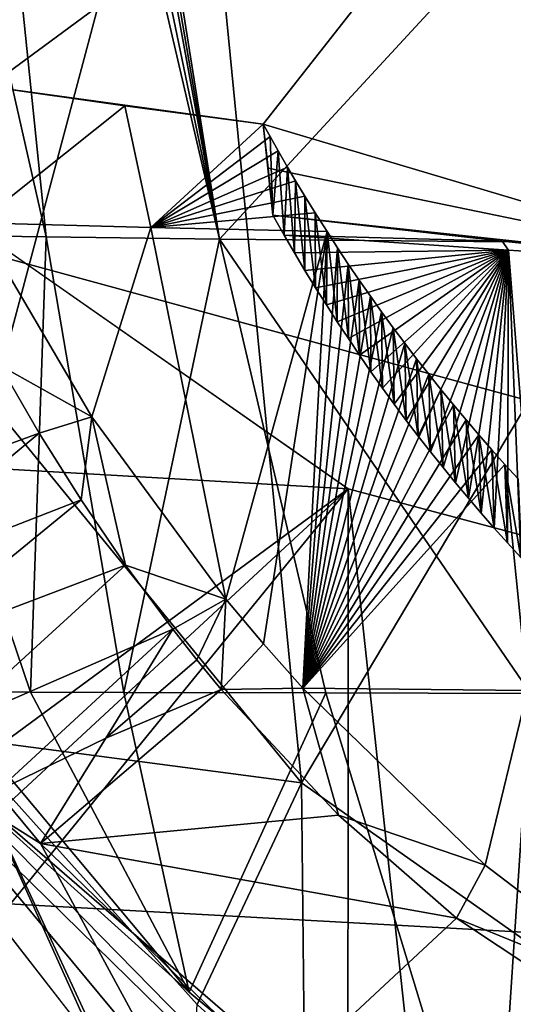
# Model space of a CAD drawing. Header units: millimetres. Extents: x -150 to 308, y -116 to 257.
# Tile 48 of 147: x 239.17 to 240.98, y 119.06 to 122.67. Entities that reach past the tile are written whole.
import ezdxf

# ---------------------------------------------------------------- set-up
doc = ezdxf.new("R2010")
doc.units = ezdxf.units.MM
doc.header["$LTSCALE"] = 81.481481
for name, color, linetype in [('184', 7, 'CONTINUOUS'), ('228', 7, 'CONTINUOUS'), ('230', 7, 'CONTINUOUS'), ('231', 7, 'CONTINUOUS'), ('245', 7, 'CONTINUOUS'), ('246', 7, 'CONTINUOUS'), ('249', 7, 'CONTINUOUS'), ('259', 7, 'CONTINUOUS'), ('263', 7, 'CONTINUOUS'), ('352', 7, 'CONTINUOUS'), ('358', 7, 'CONTINUOUS'), ('361', 7, 'CONTINUOUS'), ('415', 7, 'CONTINUOUS'), ('419', 7, 'CONTINUOUS'), ('421', 7, 'CONTINUOUS'), ('422', 7, 'CONTINUOUS'), ('423', 7, 'CONTINUOUS'), ('426', 7, 'CONTINUOUS'), ('501', 7, 'CONTINUOUS'), ('502', 7, 'CONTINUOUS'), ('503', 7, 'CONTINUOUS'), ('506', 7, 'CONTINUOUS'), ('515', 7, 'CONTINUOUS'), ('519', 7, 'CONTINUOUS'), ('520', 7, 'CONTINUOUS'), ('521', 7, 'CONTINUOUS'), ('522', 7, 'CONTINUOUS'), ('679', 7, 'CONTINUOUS')]:
    doc.layers.add(name, color=color, linetype=linetype)

msp = doc.modelspace()

# ---------------------------------------------------------------- linework, layer by layer
at = {"layer": '184', "linetype": 'CONTINUOUS'}
msp.add_3dface([(237.9142, 118.1559, -32.2546), (239.5416, 118.1642, -31.3894), (238.6711, 119.129, -31.8267), (237.9142, 118.1559, -32.2546)], dxfattribs=at)
at = {"layer": '228', "linetype": 'CONTINUOUS'}
msp.add_3dface([(233.472, 123.337, -52.8207), (250.1192, 125.5284, -55.1475), (250.1178, 122.4014, -55.1855), (233.472, 123.337, -52.8207)], dxfattribs=at)
at = {"layer": '230', "linetype": 'CONTINUOUS'}
for points in [[(233.6536, 119.728, -52.8363), (233.472, 123.337, -52.8207), (250.0005, 118.8276, -55.2137), (233.6536, 119.728, -52.8363)], [(233.472, 123.337, -52.8207), (250.1178, 122.4014, -55.1855), (250.0005, 118.8276, -55.2137), (233.472, 123.337, -52.8207)]]:
    msp.add_3dface(points, dxfattribs=at)
at = {"layer": '231', "linetype": 'CONTINUOUS'}
msp.add_3dface([(233.6536, 119.728, -52.8363), (250.0005, 118.8276, -55.2137), (233.6907, 117.991, -52.8435), (233.6536, 119.728, -52.8363)], dxfattribs=at)
at = {"layer": '245', "linetype": 'CONTINUOUS'}
for points in [[(238.6711, 119.129, -31.8267), (239.5416, 118.1642, -31.3894), (238.0901, 120.2524, -32.2168), (238.6711, 119.129, -31.8267)], [(238.0901, 120.2524, -32.2168), (239.5416, 118.1642, -31.3894), (239.6417, 118.2598, -31.4039), (238.0901, 120.2524, -32.2168)], [(238.0901, 120.2524, -32.2168), (239.6417, 118.2598, -31.4039), (239.7243, 118.2918, -31.5113), (238.0901, 120.2524, -32.2168)], [(238.0901, 120.2524, -32.2168), (239.7243, 118.2918, -31.5113), (238.8872, 119.2291, -31.9448), (238.0901, 120.2524, -32.2168)]]:
    msp.add_3dface(points, dxfattribs=at)
at = {"layer": '246', "linetype": 'CONTINUOUS'}
for points in [[(238.8872, 119.2291, -31.9448), (239.7243, 118.2918, -31.5113), (238.9366, 120.0365, -35.4774), (238.8872, 119.2291, -31.9448)], [(239.7243, 118.2918, -31.5113), (239.7643, 118.2531, -31.4918), (238.9366, 120.0365, -35.4774), (239.7243, 118.2918, -31.5113)], [(239.7643, 118.2531, -31.4918), (239.8176, 119.057, -34.9786), (238.9366, 120.0365, -35.4774), (239.7643, 118.2531, -31.4918)]]:
    msp.add_3dface(points, dxfattribs=at)
at = {"layer": '249', "linetype": 'CONTINUOUS'}
for points in [[(239.0638, 121.2622, -35.9758), (238.9366, 120.0365, -35.4774), (240.202, 119.8706, -35.3999), (239.0638, 121.2622, -35.9758)], [(238.9366, 120.0365, -35.4774), (239.8176, 119.057, -34.9786), (240.202, 119.8706, -35.3999), (238.9366, 120.0365, -35.4774)], [(239.8176, 119.057, -34.9786), (240.214, 118.6957, -34.7637), (240.202, 119.8706, -35.3999), (239.8176, 119.057, -34.9786)], [(240.202, 119.8706, -35.3999), (240.214, 118.6957, -34.7637), (242.2181, 118.4502, -34.6055), (240.202, 119.8706, -35.3999)]]:
    msp.add_3dface(points, dxfattribs=at)
at = {"layer": '259', "linetype": 'CONTINUOUS'}
for points in [[(238.3536, 126.051, -51.006), (239.0638, 121.2622, -35.9758), (239.7958, 124.0047, -51.2708), (238.3536, 126.051, -51.006)], [(239.0638, 121.2622, -35.9758), (240.202, 119.8706, -35.3999), (239.7958, 124.0047, -51.2708), (239.0638, 121.2622, -35.9758)], [(239.7958, 124.0047, -51.2708), (240.202, 119.8706, -35.3999), (241.8454, 122.6296, -51.6026), (239.7958, 124.0047, -51.2708)], [(240.202, 119.8706, -35.3999), (242.2181, 118.4502, -34.6055), (241.8454, 122.6296, -51.6026), (240.202, 119.8706, -35.3999)]]:
    msp.add_3dface(points, dxfattribs=at)
at = {"layer": '263', "linetype": 'CONTINUOUS'}
for points in [[(238.3536, 126.051, -51.006), (239.7958, 124.0047, -51.2708), (241.8454, 122.6296, -51.6026), (238.3536, 126.051, -51.006)], [(238.3536, 126.051, -51.006), (241.8454, 122.6296, -51.6026), (250.0098, 122.3777, -52.1857), (238.3536, 126.051, -51.006)], [(250.0569, 125.479, -52.148), (238.3536, 126.051, -51.006), (250.0098, 122.3777, -52.1857), (250.0569, 125.479, -52.148)]]:
    msp.add_3dface(points, dxfattribs=at)
at = {"layer": '352', "linetype": 'CONTINUOUS'}
msp.add_3dface([(240.3714, 117.7174, -37.3602), (238.7304, 32.7, -40.4743), (239.0832, 119.368, -40.5502), (240.3714, 117.7174, -37.3602)], dxfattribs=at)
at = {"layer": '358', "linetype": 'CONTINUOUS'}
for points in [[(238.41, 77.4335, -50.5984), (249.9325, 32.7, -52.7569), (238.5992, 122.1877, -50.4673), (238.41, 77.4335, -50.5984)], [(238.5992, 122.1877, -50.4673), (249.9325, 32.7, -52.7569), (240.3723, 120.9492, -51.0339), (238.5992, 122.1877, -50.4673)], [(240.3723, 120.9492, -51.0339), (249.9325, 32.7, -52.7569), (242.5237, 120.3768, -51.5807), (240.3723, 120.9492, -51.0339)]]:
    msp.add_3dface(points, dxfattribs=at)
at = {"layer": '361', "linetype": 'CONTINUOUS'}
for points in [[(238.5992, 122.1877, -50.4673), (240.3723, 120.9492, -51.0339), (238.7158, 121.0453, -46.1573), (238.5992, 122.1877, -50.4673)], [(240.3723, 120.9492, -51.0339), (238.9002, 119.8668, -41.947), (238.7158, 121.0453, -46.1573), (240.3723, 120.9492, -51.0339)], [(238.9002, 119.8668, -41.947), (240.3723, 120.9492, -51.0339), (238.962, 119.6458, -41.2593), (238.9002, 119.8668, -41.947)], [(240.3723, 120.9492, -51.0339), (239.0832, 119.368, -40.5502), (238.962, 119.6458, -41.2593), (240.3723, 120.9492, -51.0339)], [(240.3714, 117.7174, -37.3602), (239.0832, 119.368, -40.5502), (240.3723, 120.9492, -51.0339), (240.3714, 117.7174, -37.3602)], [(240.3714, 117.7174, -37.3602), (240.3723, 120.9492, -51.0339), (242.5237, 120.3768, -51.5807), (240.3714, 117.7174, -37.3602)], [(242.5237, 116.4023, -34.7675), (240.3714, 117.7174, -37.3602), (242.5237, 120.3768, -51.5807), (242.5237, 116.4023, -34.7675)]]:
    msp.add_3dface(points, dxfattribs=at)
at = {"layer": '415', "linetype": 'CONTINUOUS'}
for points in [[(239.0824, 119.8396, -33.4346), (239.2418, 119.6473, -33.369), (238.7313, 119.9689, -32.1438), (239.0824, 119.8396, -33.4346)], [(238.7313, 119.9689, -32.1438), (239.2418, 119.6473, -33.369), (239.7001, 118.804, -31.7101), (238.7313, 119.9689, -32.1438)], [(239.2418, 119.6473, -33.369), (240.1347, 118.7828, -33.1576), (239.7001, 118.804, -31.7101), (239.2418, 119.6473, -33.369)]]:
    msp.add_3dface(points, dxfattribs=at)
at = {"layer": '419', "linetype": 'CONTINUOUS'}
for points in [[(239.7286, 120.4341, -33.3109), (239.8162, 120.3224, -33.2687), (239.482, 120.034, -33.3366), (239.7286, 120.4341, -33.3109)], [(239.8162, 120.3224, -33.2687), (239.906, 120.2131, -33.23), (239.482, 120.034, -33.3366), (239.8162, 120.3224, -33.2687)], [(240.3372, 119.7516, -33.0956), (239.2418, 119.6473, -33.369), (239.906, 120.2131, -33.23), (240.3372, 119.7516, -33.0956)], [(239.906, 120.2131, -33.23), (239.2418, 119.6473, -33.369), (239.482, 120.034, -33.3366), (239.906, 120.2131, -33.23)], [(240.7709, 119.3735, -33.0252), (239.2418, 119.6473, -33.369), (240.3372, 119.7516, -33.0956), (240.7709, 119.3735, -33.0252)], [(240.1347, 118.7828, -33.1576), (239.2418, 119.6473, -33.369), (240.7709, 119.3735, -33.0252), (240.1347, 118.7828, -33.1576)], [(241.54, 118.863, -33.0061), (240.1347, 118.7828, -33.1576), (240.7709, 119.3735, -33.0252), (241.54, 118.863, -33.0061)]]:
    msp.add_3dface(points, dxfattribs=at)
at = {"layer": '421', "linetype": 'CONTINUOUS'}
for points in [[(240.062, 120.3807, -34.4908), (239.906, 120.2131, -33.23), (239.9235, 120.5453, -34.5638), (240.062, 120.3807, -34.4908)], [(240.2062, 120.2186, -34.4161), (239.906, 120.2131, -33.23), (240.062, 120.3807, -34.4908), (240.2062, 120.2186, -34.4161)], [(240.3372, 119.7516, -33.0956), (239.906, 120.2131, -33.23), (240.2062, 120.2186, -34.4161), (240.3372, 119.7516, -33.0956)], [(240.8767, 119.5689, -34.0841), (240.3372, 119.7516, -33.0956), (240.2062, 120.2186, -34.4161), (240.8767, 119.5689, -34.0841)], [(240.7709, 119.3735, -33.0252), (240.3372, 119.7516, -33.0956), (240.8767, 119.5689, -34.0841), (240.7709, 119.3735, -33.0252)], [(241.5467, 119.0581, -33.7785), (240.7709, 119.3735, -33.0252), (240.8767, 119.5689, -34.0841), (241.5467, 119.0581, -33.7785)], [(241.54, 118.863, -33.0061), (240.7709, 119.3735, -33.0252), (241.5467, 119.0581, -33.7785), (241.54, 118.863, -33.0061)]]:
    msp.add_3dface(points, dxfattribs=at)
at = {"layer": '422', "linetype": 'CONTINUOUS'}
for points in [[(239.0126, 121.9263, -35.0699), (239.4313, 121.2144, -34.8317), (239.0927, 121.402, -33.644), (239.0126, 121.9263, -35.0699)], [(239.0927, 121.402, -33.644), (239.4313, 121.2144, -34.8317), (239.2372, 121.1539, -33.5666), (239.0927, 121.402, -33.644)], [(239.2372, 121.1539, -33.5666), (239.4313, 121.2144, -34.8317), (239.3914, 120.9094, -33.4851), (239.2372, 121.1539, -33.5666)], [(239.3914, 120.9094, -33.4851), (239.4313, 121.2144, -34.8317), (239.5552, 120.6694, -33.3998), (239.3914, 120.9094, -33.4851)], [(239.4313, 121.2144, -34.8317), (239.9235, 120.5453, -34.5638), (239.5552, 120.6694, -33.3998), (239.4313, 121.2144, -34.8317)], [(239.9235, 120.5453, -34.5638), (239.7286, 120.4341, -33.3109), (239.5552, 120.6694, -33.3998), (239.9235, 120.5453, -34.5638)], [(239.8162, 120.3224, -33.2687), (239.7286, 120.4341, -33.3109), (239.9235, 120.5453, -34.5638), (239.8162, 120.3224, -33.2687)], [(239.906, 120.2131, -33.23), (239.8162, 120.3224, -33.2687), (239.9235, 120.5453, -34.5638), (239.906, 120.2131, -33.23)]]:
    msp.add_3dface(points, dxfattribs=at)
at = {"layer": '423', "linetype": 'CONTINUOUS'}
for points in [[(239.4313, 121.2144, -34.8317), (239.0126, 121.9263, -35.0699), (239.6476, 121.9097, -34.7046), (239.4313, 121.2144, -34.8317)], [(239.9235, 120.5453, -34.5638), (239.4313, 121.2144, -34.8317), (239.6476, 121.9097, -34.7046), (239.9235, 120.5453, -34.5638)], [(240.2952, 121.8942, -34.3609), (239.9235, 120.5453, -34.5638), (239.6476, 121.9097, -34.7046), (240.2952, 121.8942, -34.3609)], [(240.062, 120.3807, -34.4908), (239.9235, 120.5453, -34.5638), (240.2952, 121.8942, -34.3609), (240.062, 120.3807, -34.4908)], [(240.2062, 120.2186, -34.4161), (240.062, 120.3807, -34.4908), (240.2952, 121.8942, -34.3609), (240.2062, 120.2186, -34.4161)], [(240.334, 121.8343, -34.3415), (240.2062, 120.2186, -34.4161), (240.2952, 121.8942, -34.3609), (240.334, 121.8343, -34.3415)], [(240.3735, 121.7749, -34.3219), (240.2062, 120.2186, -34.4161), (240.334, 121.8343, -34.3415), (240.3735, 121.7749, -34.3219)], [(240.4137, 121.7159, -34.302), (240.2062, 120.2186, -34.4161), (240.3735, 121.7749, -34.3219), (240.4137, 121.7159, -34.302)], [(240.4545, 121.6573, -34.2818), (240.2062, 120.2186, -34.4161), (240.4137, 121.7159, -34.302), (240.4545, 121.6573, -34.2818)], [(240.496, 121.5991, -34.2615), (240.2062, 120.2186, -34.4161), (240.4545, 121.6573, -34.2818), (240.496, 121.5991, -34.2615)], [(240.5382, 121.5413, -34.2408), (240.2062, 120.2186, -34.4161), (240.496, 121.5991, -34.2615), (240.5382, 121.5413, -34.2408)], [(240.581, 121.484, -34.22), (240.2062, 120.2186, -34.4161), (240.5382, 121.5413, -34.2408), (240.581, 121.484, -34.22)], [(240.6246, 121.427, -34.1989), (240.2062, 120.2186, -34.4161), (240.581, 121.484, -34.22), (240.6246, 121.427, -34.1989)], [(240.6688, 121.3705, -34.1776), (240.2062, 120.2186, -34.4161), (240.6246, 121.427, -34.1989), (240.6688, 121.3705, -34.1776)], [(240.7138, 121.3143, -34.156), (240.2062, 120.2186, -34.4161), (240.6688, 121.3705, -34.1776), (240.7138, 121.3143, -34.156)], [(240.7595, 121.2584, -34.1342), (240.2062, 120.2186, -34.4161), (240.7138, 121.3143, -34.156), (240.7595, 121.2584, -34.1342)], [(240.806, 121.2029, -34.1122), (240.2062, 120.2186, -34.4161), (240.7595, 121.2584, -34.1342), (240.806, 121.2029, -34.1122)], [(240.8531, 121.1478, -34.0899), (240.2062, 120.2186, -34.4161), (240.806, 121.2029, -34.1122), (240.8531, 121.1478, -34.0899)], [(240.9008, 121.0933, -34.0675), (240.2062, 120.2186, -34.4161), (240.8531, 121.1478, -34.0899), (240.9008, 121.0933, -34.0675)], [(240.9491, 121.0393, -34.045), (240.2062, 120.2186, -34.4161), (240.9008, 121.0933, -34.0675), (240.9491, 121.0393, -34.045)], [(240.2062, 120.2186, -34.4161), (240.9491, 121.0393, -34.045), (241.0313, 120.2095, -34.0092), (240.2062, 120.2186, -34.4161)], [(240.9491, 121.0393, -34.045), (240.9978, 120.9861, -34.0224), (241.0313, 120.2095, -34.0092), (240.9491, 121.0393, -34.045)]]:
    msp.add_3dface(points, dxfattribs=at)
at = {"layer": '426', "linetype": 'CONTINUOUS'}
for points in [[(240.8767, 119.5689, -34.0841), (240.2062, 120.2186, -34.4161), (241.0313, 120.2095, -34.0092), (240.8767, 119.5689, -34.0841)], [(241.5467, 119.0581, -33.7785), (240.8767, 119.5689, -34.0841), (241.0313, 120.2095, -34.0092), (241.5467, 119.0581, -33.7785)]]:
    msp.add_3dface(points, dxfattribs=at)
at = {"layer": '501', "linetype": 'CONTINUOUS'}
for points in [[(244.4308, 126.7701, -29.6332), (239.1227, 126.7529, -31.429), (239.9002, 121.8661, -31.2219), (244.4308, 126.7701, -29.6332)], [(244.8431, 121.8209, -29.5819), (244.4308, 126.7701, -29.6332), (239.9002, 121.8661, -31.2219), (244.8431, 121.8209, -29.5819)], [(238.7615, 126.7513, -31.6003), (238.1585, 126.7484, -31.9016), (239.2629, 121.8743, -31.5231), (238.7615, 126.7513, -31.6003)], [(239.2629, 121.8743, -31.5231), (238.1585, 126.7484, -31.9016), (238.6343, 121.8831, -31.8427), (239.2629, 121.8743, -31.5231)], [(238.8806, 126.7518, -31.5431), (238.7615, 126.7513, -31.6003), (239.9002, 121.8661, -31.2219), (238.8806, 126.7518, -31.5431)], [(239.9002, 121.8661, -31.2219), (238.7615, 126.7513, -31.6003), (239.2629, 121.8743, -31.5231), (239.9002, 121.8661, -31.2219)], [(239, 126.7524, -31.4864), (238.8806, 126.7518, -31.5431), (239.9002, 121.8661, -31.2219), (239, 126.7524, -31.4864)], [(239.0613, 126.7526, -31.4577), (239, 126.7524, -31.4864), (239.9002, 121.8661, -31.2219), (239.0613, 126.7526, -31.4577)], [(239.1227, 126.7529, -31.429), (239.0613, 126.7526, -31.4577), (239.9002, 121.8661, -31.2219), (239.1227, 126.7529, -31.429)]]:
    msp.add_3dface(points, dxfattribs=at)
at = {"layer": '502', "linetype": 'CONTINUOUS'}
for points in [[(239.2629, 121.8743, -31.5231), (238.6343, 121.8831, -31.8427), (239.2054, 120.2035, -31.5601), (239.2629, 121.8743, -31.5231)], [(239.2054, 120.2035, -31.5601), (238.6343, 121.8831, -31.8427), (238.8645, 120.2044, -31.7325), (239.2054, 120.2035, -31.5601)], [(239.5491, 120.2024, -31.3915), (239.2629, 121.8743, -31.5231), (239.2054, 120.2035, -31.5601), (239.5491, 120.2024, -31.3915)], [(239.9002, 121.8661, -31.2219), (239.2629, 121.8743, -31.5231), (239.5491, 120.2024, -31.3915), (239.9002, 121.8661, -31.2219)], [(240.2904, 120.2006, -31.0553), (239.9002, 121.8661, -31.2219), (239.5491, 120.2024, -31.3915), (240.2904, 120.2006, -31.0553)], [(244.8431, 121.8209, -29.5819), (239.9002, 121.8661, -31.2219), (241.0433, 120.1988, -30.7372), (244.8431, 121.8209, -29.5819)], [(241.0433, 120.1988, -30.7372), (239.9002, 121.8661, -31.2219), (240.2904, 120.2006, -31.0553), (241.0433, 120.1988, -30.7372)]]:
    msp.add_3dface(points, dxfattribs=at)
at = {"layer": '503', "linetype": 'CONTINUOUS'}
for points in [[(239.2054, 120.2035, -31.5601), (238.8645, 120.2044, -31.7325), (239.7881, 119.1026, -31.2833), (239.2054, 120.2035, -31.5601)], [(239.5491, 120.2024, -31.3915), (239.2054, 120.2035, -31.5601), (239.7881, 119.1026, -31.2833), (239.5491, 120.2024, -31.3915)], [(240.2904, 120.2006, -31.0553), (239.5491, 120.2024, -31.3915), (239.7881, 119.1026, -31.2833), (240.2904, 120.2006, -31.0553)], [(240.9093, 118.1724, -30.7939), (240.2904, 120.2006, -31.0553), (239.7881, 119.1026, -31.2833), (240.9093, 118.1724, -30.7939)], [(241.0433, 120.1988, -30.7372), (240.2904, 120.2006, -31.0553), (240.9093, 118.1724, -30.7939), (241.0433, 120.1988, -30.7372)], [(241.2985, 118.1738, -30.6361), (241.0433, 120.1988, -30.7372), (240.9093, 118.1724, -30.7939), (241.2985, 118.1738, -30.6361)]]:
    msp.add_3dface(points, dxfattribs=at)
at = {"layer": '506', "linetype": 'CONTINUOUS'}
for points in [[(239.7881, 119.1026, -31.2833), (238.8645, 120.2044, -31.7325), (238.7306, 120.0544, -31.8979), (239.7881, 119.1026, -31.2833)], [(238.7313, 119.9689, -32.1438), (240.8112, 117.9352, -30.9574), (238.7306, 120.0544, -31.8979), (238.7313, 119.9689, -32.1438)], [(240.9093, 118.1724, -30.7939), (239.7881, 119.1026, -31.2833), (238.7306, 120.0544, -31.8979), (240.9093, 118.1724, -30.7939)], [(240.8112, 117.9352, -30.9574), (240.9093, 118.1724, -30.7939), (238.7306, 120.0544, -31.8979), (240.8112, 117.9352, -30.9574)], [(238.7313, 119.9689, -32.1438), (239.7001, 118.804, -31.7101), (240.8112, 117.9352, -30.9574), (238.7313, 119.9689, -32.1438)]]:
    msp.add_3dface(points, dxfattribs=at)
at = {"layer": '515', "linetype": 'CONTINUOUS'}
for points in [[(238.3884, 120.8428, -33.7273), (239.0927, 121.402, -33.644), (239.2372, 121.1539, -33.5666), (238.3884, 120.8428, -33.7273)], [(238.5493, 120.5815, -33.6587), (238.3884, 120.8428, -33.7273), (239.2372, 121.1539, -33.5666), (238.5493, 120.5815, -33.6587)], [(238.5493, 120.5815, -33.6587), (239.2372, 121.1539, -33.5666), (239.3914, 120.9094, -33.4851), (238.5493, 120.5815, -33.6587)], [(238.7041, 120.3481, -33.5929), (238.5493, 120.5815, -33.6587), (239.3914, 120.9094, -33.4851), (238.7041, 120.3481, -33.5929)], [(238.7041, 120.3481, -33.5929), (239.3914, 120.9094, -33.4851), (239.5552, 120.6694, -33.3998), (238.7041, 120.3481, -33.5929)], [(238.9009, 120.0736, -33.5102), (238.7041, 120.3481, -33.5929), (239.5552, 120.6694, -33.3998), (238.9009, 120.0736, -33.5102)], [(239.7286, 120.4341, -33.3109), (238.9009, 120.0736, -33.5102), (239.5552, 120.6694, -33.3998), (239.7286, 120.4341, -33.3109)], [(239.0824, 119.8396, -33.4346), (238.9009, 120.0736, -33.5102), (239.7286, 120.4341, -33.3109), (239.0824, 119.8396, -33.4346)], [(239.0824, 119.8396, -33.4346), (239.7286, 120.4341, -33.3109), (239.482, 120.034, -33.3366), (239.0824, 119.8396, -33.4346)], [(239.2418, 119.6473, -33.369), (239.0824, 119.8396, -33.4346), (239.482, 120.034, -33.3366), (239.2418, 119.6473, -33.369)]]:
    msp.add_3dface(points, dxfattribs=at)
at = {"layer": '519', "linetype": 'CONTINUOUS'}
for points in [[(239.0522, 122.4265, -35.0392), (239.1262, 124.4498, -43.2766), (241.7026, 124.3776, -42.9827), (239.0522, 122.4265, -35.0392)], [(240.0607, 122.2888, -34.4785), (239.0522, 122.4265, -35.0392), (241.7026, 124.3776, -42.9827), (240.0607, 122.2888, -34.4785)], [(241.7979, 121.7717, -32.3735), (240.0607, 122.2888, -34.4785), (241.7026, 124.3776, -42.9827), (241.7979, 121.7717, -32.3735)], [(239.5526, 122.3561, -34.7524), (239.0522, 122.4265, -35.0392), (240.0607, 122.2888, -34.4785), (239.5526, 122.3561, -34.7524)], [(240.0785, 122.1266, -33.8183), (240.0607, 122.2888, -34.4785), (241.7979, 121.7717, -32.3735), (240.0785, 122.1266, -33.8183)], [(240.0964, 121.9548, -33.1188), (240.0785, 122.1266, -33.8183), (241.7979, 121.7717, -32.3735), (240.0964, 121.9548, -33.1188)], [(240.9392, 121.8591, -32.7291), (240.0964, 121.9548, -33.1188), (241.7979, 121.7717, -32.3735), (240.9392, 121.8591, -32.7291)]]:
    msp.add_3dface(points, dxfattribs=at)
at = {"layer": '520', "linetype": 'CONTINUOUS'}
for points in [[(239.0126, 121.9263, -35.0699), (239.0522, 122.4265, -35.0392), (239.5526, 122.3561, -34.7524), (239.0126, 121.9263, -35.0699)], [(239.6476, 121.9097, -34.7046), (239.0126, 121.9263, -35.0699), (239.5526, 122.3561, -34.7524), (239.6476, 121.9097, -34.7046)], [(239.6476, 121.9097, -34.7046), (239.5526, 122.3561, -34.7524), (240.0607, 122.2888, -34.4785), (239.6476, 121.9097, -34.7046)], [(239.6476, 121.9097, -34.7046), (240.0607, 122.2888, -34.4785), (240.086, 122.243, -34.4658), (239.6476, 121.9097, -34.7046)], [(240.1155, 122.1908, -34.451), (239.6476, 121.9097, -34.7046), (240.086, 122.243, -34.4658), (240.1155, 122.1908, -34.451)], [(240.1501, 122.131, -34.4337), (239.6476, 121.9097, -34.7046), (240.1155, 122.1908, -34.451), (240.1501, 122.131, -34.4337)], [(240.1799, 122.0804, -34.4187), (239.6476, 121.9097, -34.7046), (240.1501, 122.131, -34.4337), (240.1799, 122.0804, -34.4187)], [(240.2137, 122.0243, -34.4017), (239.6476, 121.9097, -34.7046), (240.1799, 122.0804, -34.4187), (240.2137, 122.0243, -34.4017)], [(240.252, 121.9624, -34.3826), (239.6476, 121.9097, -34.7046), (240.2137, 122.0243, -34.4017), (240.252, 121.9624, -34.3826)], [(240.2952, 121.8942, -34.3609), (239.6476, 121.9097, -34.7046), (240.252, 121.9624, -34.3826), (240.2952, 121.8942, -34.3609)]]:
    msp.add_3dface(points, dxfattribs=at)
at = {"layer": '521', "linetype": 'CONTINUOUS'}
for points in [[(240.0607, 122.2888, -34.4785), (240.0785, 122.1266, -33.8183), (240.0964, 121.9548, -33.1188), (240.0607, 122.2888, -34.4785)], [(240.0607, 122.2888, -34.4785), (240.0964, 121.9548, -33.1188), (240.086, 122.243, -34.4658), (240.0607, 122.2888, -34.4785)], [(240.1155, 122.1908, -34.451), (240.086, 122.243, -34.4658), (240.0964, 121.9548, -33.1188), (240.1155, 122.1908, -34.451)], [(240.1382, 121.8808, -33.0989), (240.1155, 122.1908, -34.451), (240.0964, 121.9548, -33.1188), (240.1382, 121.8808, -33.0989)], [(240.1501, 122.131, -34.4337), (240.1155, 122.1908, -34.451), (240.1382, 121.8808, -33.0989), (240.1501, 122.131, -34.4337)], [(240.1759, 121.816, -33.0809), (240.1501, 122.131, -34.4337), (240.1382, 121.8808, -33.0989), (240.1759, 121.816, -33.0809)], [(240.1799, 122.0804, -34.4187), (240.1501, 122.131, -34.4337), (240.1759, 121.816, -33.0809), (240.1799, 122.0804, -34.4187)], [(240.2142, 121.7518, -33.0627), (240.1799, 122.0804, -34.4187), (240.1759, 121.816, -33.0809), (240.2142, 121.7518, -33.0627)], [(240.2137, 122.0243, -34.4017), (240.1799, 122.0804, -34.4187), (240.2142, 121.7518, -33.0627), (240.2137, 122.0243, -34.4017)], [(240.252, 121.9624, -34.3826), (240.2137, 122.0243, -34.4017), (240.2532, 121.6882, -33.0443), (240.252, 121.9624, -34.3826)], [(240.2532, 121.6882, -33.0443), (240.2137, 122.0243, -34.4017), (240.2142, 121.7518, -33.0627), (240.2532, 121.6882, -33.0443)], [(240.2952, 121.8942, -34.3609), (240.252, 121.9624, -34.3826), (240.2927, 121.6252, -33.0257), (240.2952, 121.8942, -34.3609)], [(240.2927, 121.6252, -33.0257), (240.252, 121.9624, -34.3826), (240.2532, 121.6882, -33.0443), (240.2927, 121.6252, -33.0257)], [(240.3328, 121.5629, -33.0068), (240.2952, 121.8942, -34.3609), (240.2927, 121.6252, -33.0257), (240.3328, 121.5629, -33.0068)], [(240.334, 121.8343, -34.3415), (240.2952, 121.8942, -34.3609), (240.3328, 121.5629, -33.0068), (240.334, 121.8343, -34.3415)], [(240.3736, 121.5011, -32.9878), (240.334, 121.8343, -34.3415), (240.3328, 121.5629, -33.0068), (240.3736, 121.5011, -32.9878)], [(240.3735, 121.7749, -34.3219), (240.334, 121.8343, -34.3415), (240.3736, 121.5011, -32.9878), (240.3735, 121.7749, -34.3219)], [(240.4137, 121.7159, -34.302), (240.3735, 121.7749, -34.3219), (240.4149, 121.4399, -32.9686), (240.4137, 121.7159, -34.302)], [(240.4149, 121.4399, -32.9686), (240.3735, 121.7749, -34.3219), (240.3736, 121.5011, -32.9878), (240.4149, 121.4399, -32.9686)], [(240.4545, 121.6573, -34.2818), (240.4137, 121.7159, -34.302), (240.4568, 121.3793, -32.9491), (240.4545, 121.6573, -34.2818)], [(240.4568, 121.3793, -32.9491), (240.4137, 121.7159, -34.302), (240.4149, 121.4399, -32.9686), (240.4568, 121.3793, -32.9491)], [(240.496, 121.5991, -34.2615), (240.4545, 121.6573, -34.2818), (240.4994, 121.3194, -32.9295), (240.496, 121.5991, -34.2615)], [(240.4994, 121.3194, -32.9295), (240.4545, 121.6573, -34.2818), (240.4568, 121.3793, -32.9491), (240.4994, 121.3194, -32.9295)], [(240.5382, 121.5413, -34.2408), (240.496, 121.5991, -34.2615), (240.5425, 121.26, -32.9097), (240.5382, 121.5413, -34.2408)], [(240.5425, 121.26, -32.9097), (240.496, 121.5991, -34.2615), (240.4994, 121.3194, -32.9295), (240.5425, 121.26, -32.9097)], [(240.581, 121.484, -34.22), (240.5382, 121.5413, -34.2408), (240.5863, 121.2012, -32.8897), (240.581, 121.484, -34.22)], [(240.5863, 121.2012, -32.8897), (240.5382, 121.5413, -34.2408), (240.5425, 121.26, -32.9097), (240.5863, 121.2012, -32.8897)], [(240.6246, 121.427, -34.1989), (240.581, 121.484, -34.22), (240.6307, 121.1429, -32.8695), (240.6246, 121.427, -34.1989)], [(240.6307, 121.1429, -32.8695), (240.581, 121.484, -34.22), (240.5863, 121.2012, -32.8897), (240.6307, 121.1429, -32.8695)], [(240.6688, 121.3705, -34.1776), (240.6246, 121.427, -34.1989), (240.6758, 121.0851, -32.8491), (240.6688, 121.3705, -34.1776)], [(240.6758, 121.0851, -32.8491), (240.6246, 121.427, -34.1989), (240.6307, 121.1429, -32.8695), (240.6758, 121.0851, -32.8491)], [(240.7138, 121.3143, -34.156), (240.6688, 121.3705, -34.1776), (240.7214, 121.028, -32.8285), (240.7138, 121.3143, -34.156)], [(240.7214, 121.028, -32.8285), (240.6688, 121.3705, -34.1776), (240.6758, 121.0851, -32.8491), (240.7214, 121.028, -32.8285)], [(240.7595, 121.2584, -34.1342), (240.7138, 121.3143, -34.156), (240.7677, 120.9714, -32.8078), (240.7595, 121.2584, -34.1342)], [(240.7677, 120.9714, -32.8078), (240.7138, 121.3143, -34.156), (240.7214, 121.028, -32.8285), (240.7677, 120.9714, -32.8078)], [(240.806, 121.2029, -34.1122), (240.7595, 121.2584, -34.1342), (240.8145, 120.9154, -32.7869), (240.806, 121.2029, -34.1122)], [(240.8145, 120.9154, -32.7869), (240.7595, 121.2584, -34.1342), (240.7677, 120.9714, -32.8078), (240.8145, 120.9154, -32.7869)], [(240.8531, 121.1478, -34.0899), (240.806, 121.2029, -34.1122), (240.8619, 120.8601, -32.7659), (240.8531, 121.1478, -34.0899)], [(240.8619, 120.8601, -32.7659), (240.806, 121.2029, -34.1122), (240.8145, 120.9154, -32.7869), (240.8619, 120.8601, -32.7659)], [(240.9008, 121.0933, -34.0675), (240.8531, 121.1478, -34.0899), (240.9098, 120.8055, -32.7448), (240.9008, 121.0933, -34.0675)], [(240.9098, 120.8055, -32.7448), (240.8531, 121.1478, -34.0899), (240.8619, 120.8601, -32.7659), (240.9098, 120.8055, -32.7448)], [(240.9491, 121.0393, -34.045), (240.9008, 121.0933, -34.0675), (240.9583, 120.7515, -32.7235), (240.9491, 121.0393, -34.045)], [(240.9583, 120.7515, -32.7235), (240.9008, 121.0933, -34.0675), (240.9098, 120.8055, -32.7448), (240.9583, 120.7515, -32.7235)], [(240.9978, 120.9861, -34.0224), (240.9491, 121.0393, -34.045), (241.0072, 120.6982, -32.7022), (240.9978, 120.9861, -34.0224)], [(241.0072, 120.6982, -32.7022), (240.9491, 121.0393, -34.045), (240.9583, 120.7515, -32.7235), (241.0072, 120.6982, -32.7022)]]:
    msp.add_3dface(points, dxfattribs=at)
at = {"layer": '522', "linetype": 'CONTINUOUS'}
for points in [[(240.1759, 121.816, -33.0809), (240.1382, 121.8808, -33.0989), (240.9618, 121.8255, -32.7192), (240.1759, 121.816, -33.0809)], [(240.2142, 121.7518, -33.0627), (240.1759, 121.816, -33.0809), (240.9618, 121.8255, -32.7192), (240.2142, 121.7518, -33.0627)], [(240.2532, 121.6882, -33.0443), (240.2142, 121.7518, -33.0627), (240.9618, 121.8255, -32.7192), (240.2532, 121.6882, -33.0443)], [(240.2927, 121.6252, -33.0257), (240.2532, 121.6882, -33.0443), (240.9618, 121.8255, -32.7192), (240.2927, 121.6252, -33.0257)], [(240.3328, 121.5629, -33.0068), (240.2927, 121.6252, -33.0257), (240.9618, 121.8255, -32.7192), (240.3328, 121.5629, -33.0068)], [(240.3736, 121.5011, -32.9878), (240.3328, 121.5629, -33.0068), (240.9618, 121.8255, -32.7192), (240.3736, 121.5011, -32.9878)], [(240.4149, 121.4399, -32.9686), (240.3736, 121.5011, -32.9878), (240.9618, 121.8255, -32.7192), (240.4149, 121.4399, -32.9686)], [(240.4568, 121.3793, -32.9491), (240.4149, 121.4399, -32.9686), (240.9618, 121.8255, -32.7192), (240.4568, 121.3793, -32.9491)], [(240.4994, 121.3194, -32.9295), (240.4568, 121.3793, -32.9491), (240.9618, 121.8255, -32.7192), (240.4994, 121.3194, -32.9295)], [(240.5425, 121.26, -32.9097), (240.4994, 121.3194, -32.9295), (240.9618, 121.8255, -32.7192), (240.5425, 121.26, -32.9097)], [(240.5863, 121.2012, -32.8897), (240.5425, 121.26, -32.9097), (240.9618, 121.8255, -32.7192), (240.5863, 121.2012, -32.8897)], [(240.6307, 121.1429, -32.8695), (240.5863, 121.2012, -32.8897), (240.9618, 121.8255, -32.7192), (240.6307, 121.1429, -32.8695)], [(240.6758, 121.0851, -32.8491), (240.6307, 121.1429, -32.8695), (240.9618, 121.8255, -32.7192), (240.6758, 121.0851, -32.8491)], [(240.7214, 121.028, -32.8285), (240.6758, 121.0851, -32.8491), (240.9618, 121.8255, -32.7192), (240.7214, 121.028, -32.8285)], [(240.7677, 120.9714, -32.8078), (240.7214, 121.028, -32.8285), (240.9618, 121.8255, -32.7192), (240.7677, 120.9714, -32.8078)], [(240.8145, 120.9154, -32.7869), (240.7677, 120.9714, -32.8078), (240.9618, 121.8255, -32.7192), (240.8145, 120.9154, -32.7869)], [(240.8619, 120.8601, -32.7659), (240.8145, 120.9154, -32.7869), (240.9618, 121.8255, -32.7192), (240.8619, 120.8601, -32.7659)], [(240.9098, 120.8055, -32.7448), (240.8619, 120.8601, -32.7659), (240.9618, 121.8255, -32.7192), (240.9098, 120.8055, -32.7448)], [(240.9583, 120.7515, -32.7235), (240.9098, 120.8055, -32.7448), (240.9618, 121.8255, -32.7192), (240.9583, 120.7515, -32.7235)], [(241.0072, 120.6982, -32.7022), (240.9583, 120.7515, -32.7235), (240.9618, 121.8255, -32.7192), (241.0072, 120.6982, -32.7022)], [(241.7979, 121.7717, -32.3735), (241.0566, 120.6456, -32.6808), (240.9618, 121.8255, -32.7192), (241.7979, 121.7717, -32.3735)], [(241.0566, 120.6456, -32.6808), (241.0072, 120.6982, -32.7022), (240.9618, 121.8255, -32.7192), (241.0566, 120.6456, -32.6808)]]:
    msp.add_3dface(points, dxfattribs=at)
at = {"layer": '679', "linetype": 'CONTINUOUS'}
for points in [[(240.9392, 121.8591, -32.7291), (240.1382, 121.8808, -33.0989), (240.0964, 121.9548, -33.1188), (240.9392, 121.8591, -32.7291)], [(240.1382, 121.8808, -33.0989), (240.9392, 121.8591, -32.7291), (240.9618, 121.8255, -32.7192), (240.1382, 121.8808, -33.0989)], [(240.9392, 121.8591, -32.7291), (241.7979, 121.7717, -32.3735), (240.9618, 121.8255, -32.7192), (240.9392, 121.8591, -32.7291)]]:
    msp.add_3dface(points, dxfattribs=at)

doc.saveas('drawing.dxf')
